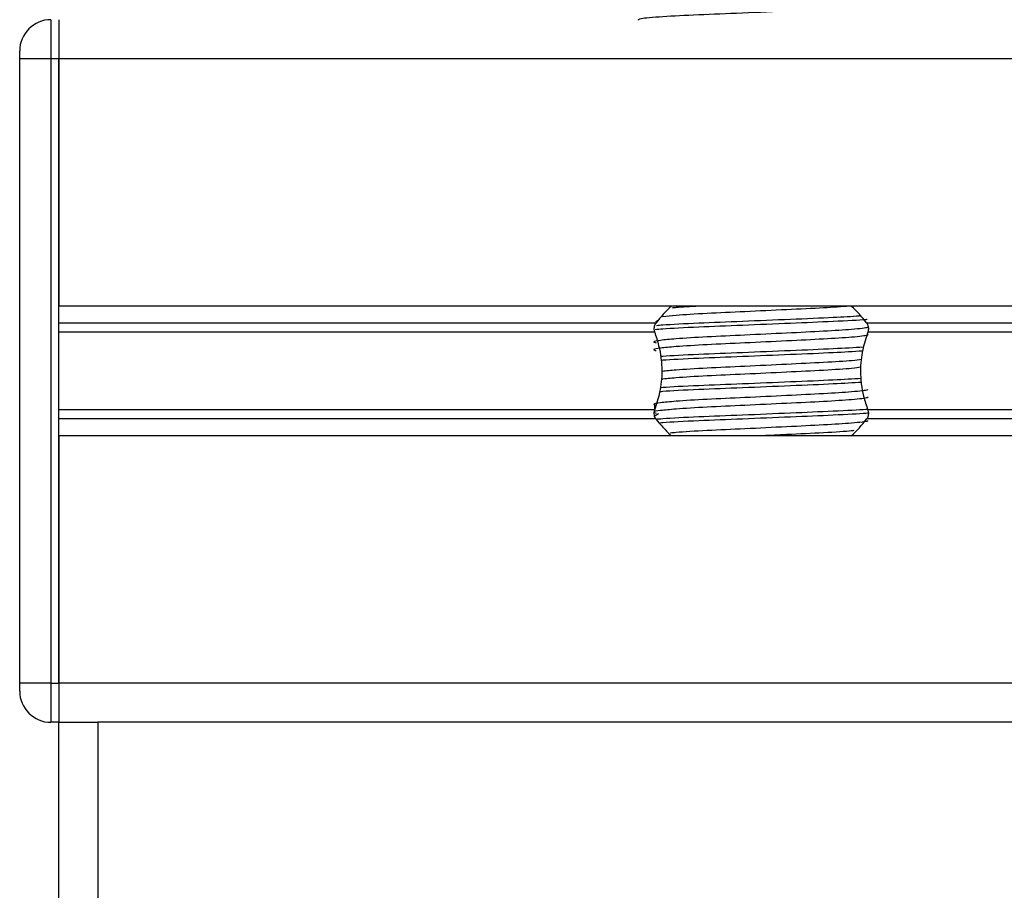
# Model space of a CAD drawing. Header units: millimetres. Extents: x 0 to 420, y 0 to 297.
# Tile 92 of 119: x 301.62 to 303.7, y 205.23 to 207.07. Entities that reach past the tile are written whole.
import ezdxf

# ---------------------------------------------------------------- set-up
doc = ezdxf.new("R2010")
doc.units = ezdxf.units.MM

msp = doc.modelspace()

# ---------------------------------------------------------------- linework, layer by layer
at = {"color": 7, "linetype": 'Continuous', "lineweight": 25}
for p, q in [((301.68279, 207.0679), (301.68279, 206.98542)), ((301.69928, 207.0679), (301.69928, 206.98542)), ((301.69928, 207.0679), (301.69928, 206.98542)), ((301.6168, 206.98542), (301.6168, 207.00192)), ((301.6168, 205.66576), (301.6168, 206.98542)), ((301.68279, 206.98542), (301.6168, 206.98542)), ((301.68279, 206.98542), (301.68279, 205.66576)), ((301.69928, 206.98542), (301.68279, 206.98542)), ((317.86513, 206.98542), (301.69928, 206.98542)), ((301.69928, 206.98542), (301.69928, 206.46251)), ((301.69928, 205.66576), (301.69928, 206.98542)), ((317.86513, 206.46251), (301.69928, 206.46251)), ((302.96121, 206.42674), (301.69928, 206.42674)), ((302.96649, 206.43284), (302.96063, 206.42925)), ((316.15782, 206.42674), (303.40659, 206.42674)), ((302.95884, 206.4078), (301.69928, 206.4078)), ((316.15545, 206.4078), (303.40896, 206.4078)), ((302.95796, 206.25319), (302.95796, 206.23994)), ((302.95884, 206.24338), (301.69928, 206.24338)), ((302.96649, 206.23489), (302.95948, 206.2306)), ((316.15545, 206.24338), (303.40896, 206.24338)), ((302.96121, 206.22444), (301.69928, 206.22444)), ((316.15782, 206.22444), (303.40659, 206.22444)), ((317.86513, 206.18868), (301.69928, 206.18868)), ((301.69928, 206.18868), (301.69928, 205.66576)), ((301.68279, 205.66576), (301.6168, 205.66576)), ((301.6168, 205.64926), (301.6168, 205.66576)), ((301.68279, 205.66576), (301.68279, 205.58328)), ((301.68279, 205.66576), (301.69928, 205.66576)), ((317.86513, 205.66576), (301.69928, 205.66576)), ((301.69928, 205.66576), (301.69928, 205.58328)), ((301.69928, 205.66576), (301.69928, 205.58328)), ((301.69928, 205.58328), (301.68279, 205.58328)), ((301.69928, 205.18738), (301.69928, 205.58328)), ((301.69928, 205.58328), (301.78176, 205.58328)), ((301.78176, 205.58328), (301.78176, 205.18738)), ((304.58604, 205.58328), (301.78176, 205.58328))]:
    msp.add_line(p, q, dxfattribs=at)
for centre, radius, start, end in [((301.68279, 207.00192), 0.06598, 90, 180), ((303.1839, 206.25631), 0.28043, 132.66793, 142.57212), ((303.1839, 206.25631), 0.28043, 37.42788, 47.33207), ((303.1839, 206.39487), 0.28043, 217.42788, 226.78945), ((303.1839, 206.39487), 0.28043, 312.66793, 322.57212), ((301.68279, 205.64926), 0.06598, 180, 270)]:
    msp.add_arc(centre, radius, start, end, dxfattribs=at)
for points, knots in [([(303.44468, 207.0993), (303.44448, 207.09889), (303.44363, 207.09719), (303.40954, 207.09377), (303.33979, 207.08992), (303.24616, 207.08608), (303.14433, 207.08173), (303.04752, 207.07808), (302.97134, 207.07399), (302.92543, 207.0701), (302.92399, 207.06794), (302.92339, 207.06703)], [0, 0, 0, 0, 0.0399117, 0.1661575, 0.2890582, 0.4118359, 0.5381002, 0.6595169, 0.7839817, 0.9096926, 1, 1, 1, 1]), ([(303.37034, 206.46257), (303.35328, 206.46136), (303.31779, 206.45884), (303.23745, 206.45513), (303.14961, 206.45076), (303.06656, 206.44712), (303.00585, 206.44349), (302.98437, 206.44119), (302.97583, 206.44027)], [0, 0, 0, 0, 0.16457721, 0.34235075, 0.52517831, 0.70097903, 0.88119793, 1, 1, 1, 1]), ([(303.05235, 206.46251), (303.03406, 206.46152), (303.01095, 206.46027), (302.99837, 206.45897), (302.99574, 206.4587)], [0, 0, 0, 0, 0.7912827, 1, 1, 1, 1]), ([(303.40757, 206.43431), (303.40664, 206.43421), (303.39364, 206.43272), (303.33712, 206.43009), (303.247, 206.42625), (303.14371, 206.42189), (303.04916, 206.41825), (302.98345, 206.41503), (302.96454, 206.41315), (302.95952, 206.41265)], [0, 0, 0, 0, 0.0141246, 0.1969323, 0.3795571, 0.567368, 0.7479684, 0.9331025, 1, 1, 1, 1]), ([(303.39166, 206.4415), (303.37427, 206.44044), (303.33548, 206.43807), (303.24578, 206.43451), (303.14409, 206.43014), (303.04882, 206.4265), (302.98674, 206.42341), (302.96687, 206.42166), (302.96267, 206.42128)], [0, 0, 0, 0, 0.1586947, 0.354237, 0.5553321, 0.7487067, 0.9469357, 1, 1, 1, 1]), ([(303.40807, 206.41874), (303.40834, 206.41837), (303.40955, 206.41671), (303.37848, 206.41331), (303.31883, 206.40947), (303.23771, 206.40563), (303.14963, 206.40128), (303.06622, 206.39763), (303.00457, 206.39388), (302.96905, 206.3903), (302.95246, 206.38766), (302.95893, 206.38588), (302.96181, 206.38509)], [0, 0, 0, 0, 0.0351066, 0.1561349, 0.2739528, 0.3916527, 0.5126988, 0.6290926, 0.7484115, 0.8401345, 0.9287498, 1, 1, 1, 1]), ([(302.95884, 206.4078), (302.95873, 206.40811), (302.95809, 206.40996), (302.95745, 206.41361), (302.9577, 206.41853), (302.95886, 206.42286), (302.96022, 206.42541), (302.96109, 206.42659), (302.96121, 206.42674)], [0, 0, 0, 0, 0.0508548, 0.3030287, 0.5240656, 0.7365591, 0.9653107, 1, 1, 1, 1]), ([(303.40659, 206.42674), (303.40685, 206.42638), (303.40793, 206.42489), (303.40946, 206.42155), (303.41035, 206.41656), (303.41014, 206.4117), (303.40934, 206.40905), (303.40896, 206.4078)], [0, 0, 0, 0, 0.0786657, 0.3295798, 0.5818024, 0.802882, 1, 1, 1, 1]), ([(303.40817, 206.40307), (303.4089, 206.40243), (303.41106, 206.40051), (303.37894, 206.39683), (303.3187, 206.39298), (303.23774, 206.38914), (303.14962, 206.38478), (303.06622, 206.38113), (303.00457, 206.37738), (302.96905, 206.3738), (302.95247, 206.37117), (302.95893, 206.36939), (302.9618, 206.3686)], [0, 0, 0, 0, 0.059132, 0.1771634, 0.2920638, 0.4068492, 0.5248979, 0.6384095, 0.7547738, 0.8442256, 0.9306466, 1, 1, 1, 1]), ([(302.95884, 206.24338), (302.96284, 206.2556), (302.97125, 206.28123), (302.97639, 206.32862), (302.97052, 206.37301), (302.96201, 206.39837), (302.95884, 206.4078)], [0, 0, 0, 0, 0.2384824, 0.5002133, 0.8142029, 1, 1, 1, 1]), ([(303.40896, 206.4078), (303.40496, 206.39558), (303.39656, 206.36995), (303.39141, 206.32256), (303.39728, 206.27817), (303.4058, 206.25281), (303.40896, 206.24338)], [0, 0, 0, 0, 0.2384824, 0.5002133, 0.8142029, 1, 1, 1, 1]), ([(303.39977, 206.37598), (303.37996, 206.37476), (303.33883, 206.37224), (303.24591, 206.36852), (303.14395, 206.36416), (303.04924, 206.36052), (302.99019, 206.35765), (302.97233, 206.35611), (302.97058, 206.35596)], [0, 0, 0, 0, 0.18331591, 0.38055047, 0.58338592, 0.77843404, 0.97837864, 1, 1, 1, 1]), ([(303.39785, 206.36762), (303.37861, 206.36644), (303.33803, 206.36396), (303.24594, 206.36028), (303.14379, 206.35591), (303.04983, 206.35227), (302.98915, 206.34941), (302.97301, 206.3479), (302.97161, 206.34777)], [0, 0, 0, 0, 0.1792693, 0.3781057, 0.5825884, 0.7792206, 0.980789, 1, 1, 1, 1]), ([(303.396, 206.3501), (303.39002, 206.34919), (303.37495, 206.34689), (303.31764, 206.34348), (303.23806, 206.33965), (303.14946, 206.33529), (303.06657, 206.33165), (303.00514, 206.32797), (302.98326, 206.32562), (302.97429, 206.32465)], [0, 0, 0, 0, 0.1028709, 0.2594114, 0.4157952, 0.5766249, 0.7312733, 0.8898082, 1, 1, 1, 1]), ([(303.39423, 206.33338), (303.3887, 206.33254), (303.374, 206.33032), (303.31757, 206.32699), (303.23808, 206.32315), (303.14946, 206.31879), (303.06653, 206.31515), (303.00433, 206.31142), (302.982, 206.30901), (302.97253, 206.30799)], [0, 0, 0, 0, 0.0944898, 0.2513541, 0.4080614, 0.5692237, 0.724192, 0.8830549, 1, 1, 1, 1]), ([(303.3954, 206.30975), (303.37689, 206.30862), (303.33702, 206.30618), (303.24586, 206.30254), (303.14396, 206.29817), (303.04923, 206.29453), (302.99021, 206.29167), (302.97236, 206.29013), (302.97063, 206.28999)], [0, 0, 0, 0, 0.1729956, 0.3727716, 0.5782206, 0.7757819, 0.9783028, 1, 1, 1, 1]), ([(303.39643, 206.30156), (303.37761, 206.30041), (303.33744, 206.29795), (303.24591, 206.29429), (303.14383, 206.28992), (303.04969, 206.28629), (302.98829, 206.28338), (302.97173, 206.28181), (302.96975, 206.28162)], [0, 0, 0, 0, 0.1744293, 0.3724463, 0.5760865, 0.7719084, 0.9726462, 1, 1, 1, 1]), ([(303.40807, 206.28677), (303.40834, 206.2864), (303.40955, 206.28474), (303.37848, 206.28135), (303.31883, 206.27751), (303.23771, 206.27366), (303.14963, 206.26931), (303.06622, 206.26566), (303.00457, 206.26191), (302.96905, 206.25833), (302.95246, 206.2557), (302.95893, 206.25392), (302.96181, 206.25313)], [0, 0, 0, 0, 0.0351066, 0.1561349, 0.2739528, 0.3916527, 0.5126988, 0.6290926, 0.7484115, 0.8401345, 0.9287498, 1, 1, 1, 1]), ([(303.40817, 206.2711), (303.4089, 206.27046), (303.41106, 206.26854), (303.37894, 206.26486), (303.3187, 206.26101), (303.23774, 206.25717), (303.14962, 206.25281), (303.06622, 206.24916), (303.00457, 206.24542), (302.96905, 206.24184), (302.95247, 206.2392), (302.95893, 206.23743), (302.9618, 206.23663)], [0, 0, 0, 0, 0.059132, 0.1771634, 0.2920638, 0.4068492, 0.5248979, 0.6384095, 0.7547738, 0.8442256, 0.9306466, 1, 1, 1, 1]), ([(302.96121, 206.22444), (302.96095, 206.2248), (302.95987, 206.22629), (302.95835, 206.22963), (302.95746, 206.23462), (302.95766, 206.23948), (302.95846, 206.24213), (302.95884, 206.24338)], [0, 0, 0, 0, 0.0786657, 0.3295798, 0.5818024, 0.802882, 1, 1, 1, 1]), ([(303.40855, 206.24472), (303.40731, 206.24458), (303.39412, 206.24306), (303.33723, 206.24039), (303.24695, 206.23655), (303.1438, 206.23219), (303.04883, 206.22855), (302.98587, 206.22541), (302.9655, 206.2236), (302.96072, 206.22317)], [0, 0, 0, 0, 0.0190303, 0.2027988, 0.3863835, 0.5751814, 0.756731, 0.9428382, 1, 1, 1, 1]), ([(303.41014, 206.23665), (303.40842, 206.23645), (303.39491, 206.23487), (303.33737, 206.23214), (303.24698, 206.2283), (303.14355, 206.22394), (303.04979, 206.22031), (302.98844, 206.2174), (302.97197, 206.21585), (302.97009, 206.21567)], [0, 0, 0, 0, 0.0275782, 0.2161233, 0.4044799, 0.5981853, 0.7844538, 0.9753985, 1, 1, 1, 1]), ([(303.40896, 206.24338), (303.40907, 206.24307), (303.40971, 206.24122), (303.41035, 206.23757), (303.4101, 206.23265), (303.40894, 206.22832), (303.40758, 206.22577), (303.40671, 206.22459), (303.40659, 206.22444)], [0, 0, 0, 0, 0.0508548, 0.3030287, 0.5240656, 0.7365591, 0.9653107, 1, 1, 1, 1]), ([(303.40807, 206.22079), (303.40834, 206.22042), (303.40955, 206.21876), (303.37849, 206.21537), (303.31881, 206.21152), (303.23777, 206.20768), (303.14939, 206.20332), (303.06709, 206.19968), (303.01299, 206.19657), (302.99556, 206.19478), (302.99164, 206.19437)], [0, 0, 0, 0, 0.0448324, 0.1993902, 0.3498481, 0.5001554, 0.6547358, 0.8033751, 0.9557499, 1, 1, 1, 1]), ([(303.37971, 206.19955), (303.37816, 206.19935), (303.36644, 206.19776), (303.3166, 206.19503), (303.24961, 206.19172), (303.20347, 206.1895), (303.18622, 206.18868)], [0, 0, 0, 0, 0.0552431, 0.4192215, 0.7828355, 1, 1, 1, 1])]:
    msp.add_open_spline(points, degree=3, knots=knots, dxfattribs=at)

doc.saveas('drawing.dxf')
